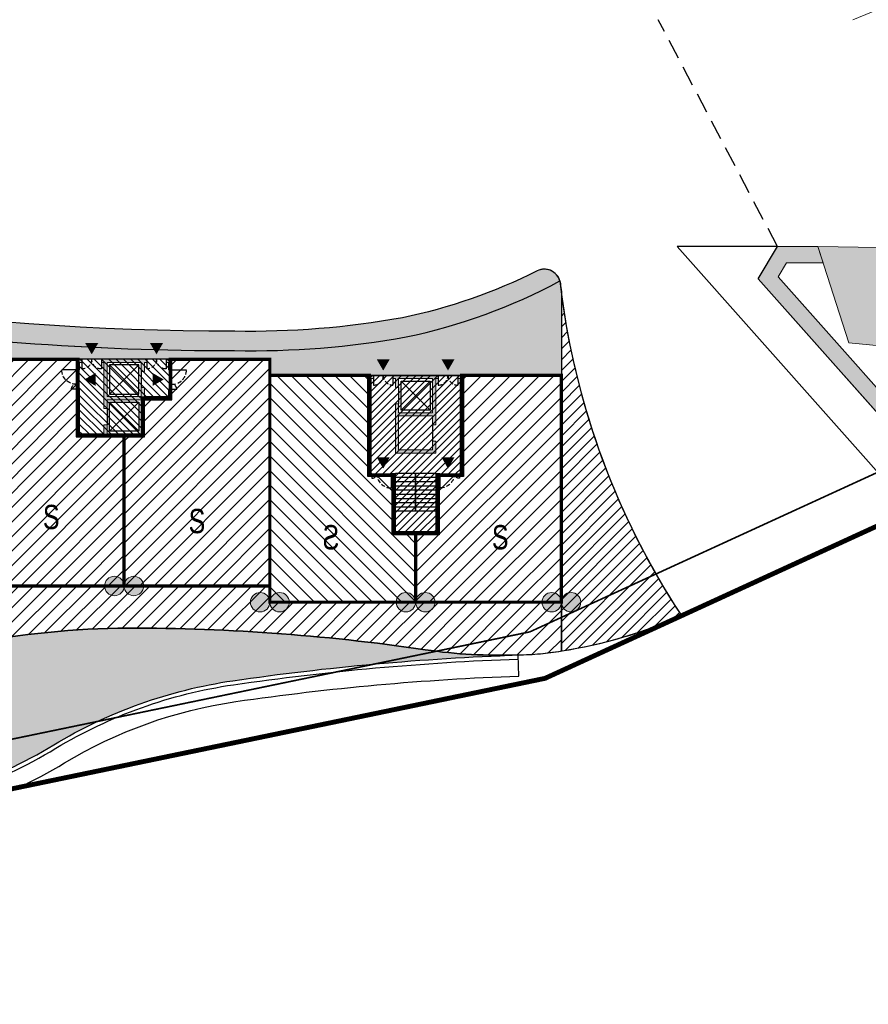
# Model space of a CAD drawing. Header units: millimetres. Extents: x -1402 to -179, y -280 to 6164.
# Tile 41 of 212: x -463 to -410, y 638 to 698. Entities that reach past the tile are written whole.
import ezdxf
from ezdxf.xclip import XClip

# ---------------------------------------------------------------- set-up
doc = ezdxf.new("R2010")
doc.units = ezdxf.units.MM
doc.header["$XCLIPFRAME"] = 0
for name, pattern in [('AJN-Limite', [1.25, 0.5, -0.25, 0, -0.25, 0, -0.25]), ('AJN-Projection', [0.375, 0.25, -0.125]), ('DASH', [0.35, 0.25, -0.1])]:
    doc.linetypes.add(name, pattern=pattern)
doc.layers.get('0').update_dxf_attribs({"linetype": 'CONTINUOUS'})
for name, color, linetype, lineweight in [('AJN-2-POT 120', 2, 'CONTINUOUS', 20), ('AJN-2-SBT-C', 2, 'CONTINUOUS', 20), ('AJN-4-PRT-C', 41, 'CONTINUOUS', 30), ('AJN-5-ASC-C', 230, 'CONTINUOUS', 30), ('AJN-7-500-A', 10, 'CONTINUOUS', 18), ('AJN-8-252-H', 252, 'CONTINUOUS', 20), ('GEO-1-LIM-V', 10, 'AJN-Limite', 25)]:
    doc.layers.add(name, color=color, linetype=linetype, lineweight=lineweight)
for name, color, linetype, true_color in [('AJN-2-SBT-H', 7, 'CONTINUOUS', 0x6e6e6e), ('AJN-8-254-H-CLAIR', 7, 'CONTINUOUS', 0xededed), ('AJN-9-SRF-MARINHORIZON-CIRUCLATION 100 %', 7, 'CONTINUOUS', 0xd100d1), ('AJN-9-SRF-MARINHORIZON-HOUSING SIMPLEX', 7, 'CONTINUOUS', 0x71c6c3), ('AJN-9-SRF-MARINHORIZON-NOT ACCESSIBLE', 7, 'CONTINUOUS', 0xcd6928), ('AJN-9-SRF-MARINHORIZON-OVERHANGING CORRIDOR 50 %', 7, 'CONTINUOUS', 0xddb3d4), ('AJN-9-SRF-MARINHORIZON-TERRACE 50%', 7, 'CONTINUOUS', 0xf8d731), ('AJN-9-SRF-MARINHORIZON-TERRACE NORTH 0%', 7, 'CONTINUOUS', 0x642165)]:
    doc.layers.add(name, color=color, linetype=linetype, true_color=true_color)
for name, color, linetype in [('AJN-2-SBT-P', 251, 'AJN-Projection'), ('AJN-2-SBT-V', 51, 'CONTINUOUS'), ('AJN-4-PRT-P', 42, 'AJN-Projection'), ('AJN-8-251-H', 251, 'CONTINUOUS')]:
    doc.layers.add(name, color=color, linetype=linetype)
doc.layers.add('AJN-6-Etang', color=7, linetype='CONTINUOUS', lineweight=15, true_color=0x46a499)
doc.styles.get("Standard").update_dxf_attribs({"font": 'rs.shx', "bigfont": 'hztxt.shx'})

# ---------------------------------------------------------------- blocks, each defined once
blk = doc.blocks.new('1.20diam')
at = {"layer": 'AJN-2-SBT-H'}
h = blk.add_hatch(color=256, dxfattribs=at)
h.dxf.hatch_style = 1
edge = h.paths.add_edge_path()
edge.add_arc((0, 0), 0.6, 0, 360)
at = {"layer": 'AJN-2-POT 120', "linetype": 'Continuous'}
blk.add_circle((0, 0), 0.6, dxfattribs=at)
blk = doc.blocks.new('POT 2X1.2')
at = {"layer": 'AJN-2-POT 120', "linetype": 'Continuous', "rotation": 321.8181818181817}
for p in [(-0.6000000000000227, 0), (0.5999999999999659, 0)]:
    blk.add_blockref('1.20diam', p, dxfattribs=at)
blk = doc.blocks.new('A$C7CC6224B')
at = {"layer": 'AJN-4-PRT-C', "linetype": 'Continuous'}
for p, q in [((-0.5999999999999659, 0), (-0.5999999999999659, -0.6000000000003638)), ((0.5999999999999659, 0), (0.5999999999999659, -0.6000000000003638))]:
    blk.add_line(p, q, dxfattribs=at)
at = {"layer": 'AJN-4-PRT-P'}
for centre, start, end in [((-0.5999999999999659, 0), 270, 0), ((0.5999999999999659, 0), 180, 270)]:
    blk.add_arc(centre, 0.5999999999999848, start, end, dxfattribs=at)
blk = doc.blocks.new('A$C718F6671')
at = {"layer": 'AJN-4-PRT-C', "linetype": 'Continuous'}
for p, q in [((-1.199999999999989, 0), (-1.199999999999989, -0.3000000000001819)), ((0, 0), (0, -0.900000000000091))]:
    blk.add_line(p, q, dxfattribs=at)
at = {"layer": 'AJN-4-PRT-P'}
for centre, radius, start, end in [((-1.199999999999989, 0), 0.3, 270, 0), ((0, 0), 0.8999999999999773, 180, 270)]:
    blk.add_arc(centre, radius, start, end, dxfattribs=at)
blk = doc.blocks.new('A$C57D22E36')
at = {"layer": 'AJN-2-SBT-H'}
h = blk.add_hatch(color=256, dxfattribs=at)
h.dxf.hatch_style = 1
h.paths.add_polyline_path([(-1.399999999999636, -4.547473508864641e-13), (-1.399999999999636, -0.1999999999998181), (-1.25, -0.1999999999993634), (-1.25, -0.75), (-1.050000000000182, -0.75), (-1.050000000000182, -0.1999999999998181), (1.050000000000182, -0.2000000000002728), (1.050000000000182, -2.299999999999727), (-1.050000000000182, -2.299999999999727), (-1.050000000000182, -1.75), (-1.25, -1.75), (-1.25, -2.299999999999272), (-2.75, -2.299999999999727), (-2.75, -1.849999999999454), (-2.949999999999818, -1.849999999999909), (-2.949999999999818, -2.499999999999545), (-1.25, -2.499999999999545), (-1.25, -4.799999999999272), (2.949999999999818, -4.799999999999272), (2.949999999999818, -1.849999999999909), (2.75, -1.849999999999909), (2.75, -4.599999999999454), (1.25, -4.599999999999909), (1.25, -4.049999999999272), (1.050000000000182, -4.049999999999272), (1.050000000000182, -4.599999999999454), (-1.050000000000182, -4.599999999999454), (-1.050000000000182, -2.499999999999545), (1.050000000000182, -2.499999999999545), (1.050000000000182, -3.049999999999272), (1.25, -3.049999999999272), (1.25, -0.1999999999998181), (1.399999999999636, -0.1999999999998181), (1.399999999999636, 0)])
h.paths.add_polyline_path([(-2.75, -0.1999999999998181), (-2.600000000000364, -0.1999999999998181), (-2.600000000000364, 0), (-2.949999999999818, 0), (-2.949999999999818, -0.650000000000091), (-2.75, -0.650000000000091)], flags=17)
h.paths.add_polyline_path([(2.75, -0.1999999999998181), (2.75, -0.650000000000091), (2.949999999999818, -0.650000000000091), (2.949999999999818, 4.547473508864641e-13), (2.600000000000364, 0), (2.600000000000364, -0.1999999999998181)])
at = {"layer": 'AJN-9-SRF-MARINHORIZON-CIRUCLATION 100 %'}
h = blk.add_hatch(dxfattribs=at)
h.set_pattern_fill('ANSI31', color=256, scale=0.1)
h.set_pattern_definition([(45, (489.0038872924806, -3184.609520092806), (-0.2245064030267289, 0.2245064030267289), [])])
h.paths.add_polyline_path([(-1.25, -2.499999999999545), (-1.25, -4.799999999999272), (2.949999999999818, -4.799999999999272), (2.949999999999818, 4.547473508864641e-13), (-2.949999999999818, -2.220446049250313e-16), (-2.949999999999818, -2.499999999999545)])
at = {"layer": 'AJN-2-SBT-C', "flags": 128}
for points in [[(-2.75, -2.299999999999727), (-1.25, -2.299999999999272), (-1.25, -1.75), (-1.050000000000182, -1.75), (-1.050000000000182, -2.299999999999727), (1.050000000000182, -2.299999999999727), (1.050000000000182, -0.2000000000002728), (-1.050000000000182, -0.1999999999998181), (-1.050000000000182, -0.75), (-1.25, -0.75), (-1.25, -0.1999999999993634), (-1.399999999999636, -0.1999999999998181), (-1.399999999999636, -4.547473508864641e-13), (1.399999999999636, 0), (1.399999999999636, -0.1999999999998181), (1.25, -0.1999999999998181), (1.25, -3.049999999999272), (1.050000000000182, -3.049999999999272), (1.050000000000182, -2.499999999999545), (-1.050000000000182, -2.499999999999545), (-1.050000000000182, -4.599999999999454), (1.050000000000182, -4.599999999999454), (1.050000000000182, -4.049999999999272), (1.25, -4.049999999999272), (1.25, -4.599999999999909), (2.75, -4.599999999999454), (2.75, -1.849999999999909), (2.949999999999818, -1.849999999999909), (2.949999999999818, -4.799999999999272), (-1.25, -4.799999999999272), (-1.25, -2.499999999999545), (-2.949999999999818, -2.499999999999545), (-2.949999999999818, -1.849999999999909), (-2.75, -1.849999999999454)], [(-2.75, -0.650000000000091), (-2.75, -0.1999999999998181), (-2.600000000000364, -0.1999999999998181), (-2.600000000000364, 0), (-2.949999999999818, 0), (-2.949999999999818, -0.650000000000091)], [(2.75, -0.1999999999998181), (2.600000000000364, -0.1999999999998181), (2.600000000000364, 0), (2.949999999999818, 4.547473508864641e-13), (2.949999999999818, -0.650000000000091), (2.75, -0.650000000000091)]]:
    blk.add_lwpolyline(points, close=True, dxfattribs=at)
at = {"layer": 'AJN-2-SBT-V'}
for p, q in [((-1.050000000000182, -0.75), (-1.050000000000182, -1.75)), ((1.050000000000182, -3.049999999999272), (1.050000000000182, -4.049999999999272))]:
    blk.add_line(p, q, dxfattribs=at)
at = {"layer": 'AJN-5-ASC-C'}
for p, q in [((-0.9000000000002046, -0.3499999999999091), (0.9000000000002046, -2.149999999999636)), ((-0.9000000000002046, -2.149999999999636), (0.9000000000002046, -0.3499999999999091)), ((-0.9000000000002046, -4.449999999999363), (0.9000000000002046, -2.649999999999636)), ((-0.9000000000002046, -2.649999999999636), (0.9000000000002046, -4.449999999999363))]:
    blk.add_line(p, q, dxfattribs=at)
for points in [[(-0.9000000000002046, -0.3499999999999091), (0.9000000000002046, -0.3499999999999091), (0.9000000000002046, -2.149999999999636), (-0.9000000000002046, -2.149999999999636)], [(-0.9000000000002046, -4.449999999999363), (0.9000000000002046, -4.449999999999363), (0.9000000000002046, -2.649999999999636), (-0.9000000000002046, -2.649999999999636)]]:
    blk.add_lwpolyline(points, close=True, dxfattribs=at)
at = {"layer": 'AJN-7-500-A', "flags": 128}
for points in [[(-2, 0.3000000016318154, 0, 0.8, 0), (-2, 0.9928203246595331, 0, 0, 0)], [(1.999999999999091, 0.3000000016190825, 0, 0.8, 0), (1.999999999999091, 0.9928203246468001, 0, 0, 0)], [(-2.450000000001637, -1.249999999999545, 0, 0.8, 0), (-1.757179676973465, -1.249999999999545, 0, 0, 0)], [(2.450000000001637, -1.25, 0, 0.8, 0), (1.757179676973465, -1.25, 0, 0, 0)]]:
    blk.add_lwpolyline(points, format="xyseb", dxfattribs=at)
at = {"layer": 'AJN-9-SRF-MARINHORIZON-CIRUCLATION 100 %', "flags": 128}
blk.add_lwpolyline([(-2.949999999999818, 0), (2.949999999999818, 4.547473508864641e-13), (2.949999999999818, -4.799999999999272), (-1.25, -4.799999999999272), (-1.25, -2.499999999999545), (-2.949999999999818, -2.499999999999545)], close=True, dxfattribs=at)
for p in [(-2, -4.547473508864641e-13), (2, -4.547473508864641e-13)]:
    blk.add_blockref('A$C7CC6224B', p)
at = {"xscale": -1, "rotation": 270}
blk.add_blockref('A$C718F6671', (-2.949999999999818, -0.650000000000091), dxfattribs=at)
at = {"rotation": 90}
blk.add_blockref('A$C718F6671', (2.949999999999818, -0.650000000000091), dxfattribs=at)
blk = doc.blocks.new('A$C46E24FA1')
at = {"layer": 'AJN-2-SBT-V', "linetype": 'Continuous'}
for p, q in [((-2.273736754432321e-13, 2.340000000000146), (1.249999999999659, 2.340000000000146)), ((0, 0), (0, 2.3400000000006)), ((-3.410605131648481e-13, 2.079999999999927), (1.249999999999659, 2.079999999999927)), ((1.250000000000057, 2.3400000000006), (1.250000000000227, 0)), ((-2.273736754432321e-13, 1.819999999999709), (1.249999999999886, 1.820000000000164)), ((-1.13686837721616e-13, 1.559999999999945), (1.249999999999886, 1.559999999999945)), ((0, 1.299999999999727), (1.25, 1.300000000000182)), ((0, 1.039999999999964), (1.250000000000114, 1.039999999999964)), ((0, 0.7799999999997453), (1.249999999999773, 0.7800000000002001)), ((0, 0.5199999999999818), (1.25, 0.5199999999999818)), ((-1.13686837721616e-13, 0.2600000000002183), (1.25, 0.2600000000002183)), ((0, 0), (1.250000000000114, 0))]:
    blk.add_line(p, q, dxfattribs=at)
blk = doc.blocks.new('A$C7DE013D7')
at = {"layer": 'AJN-2-SBT-H'}
h = blk.add_hatch(color=256, dxfattribs=at)
h.dxf.hatch_style = 1
h.paths.add_polyline_path([(-2.749999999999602, 9.639999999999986), (-2.749999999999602, 3.790000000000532), (-2.699999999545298, 3.790000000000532), (-2.699999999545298, 3.590000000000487), (-2.94999999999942, 3.590000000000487), (-2.94999999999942, 9.839999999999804), (-2.599999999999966, 9.839999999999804), (-2.599999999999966, 9.639999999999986)])
h = blk.add_hatch(color=256, dxfattribs=at)
h.dxf.hatch_style = 1
h.paths.add_polyline_path([(-1.049999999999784, 9.089999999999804), (-1.249999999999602, 9.089999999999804), (-1.249999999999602, 9.640000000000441), (-1.399999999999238, 9.639999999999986), (-1.399999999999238, 9.83999999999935), (1.400000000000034, 9.840000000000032), (1.400000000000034, 9.640000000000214), (1.250000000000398, 9.640000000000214), (1.250000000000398, 6.790000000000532), (1.05000000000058, 6.790000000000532), (1.05000000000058, 7.340000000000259), (-1.049999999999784, 7.340000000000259), (-1.049999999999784, 5.24000000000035), (1.05000000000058, 5.24000000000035), (1.05000000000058, 5.790000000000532), (1.250000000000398, 5.790000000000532), (1.250000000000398, 5.040000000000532), (-1.249999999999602, 5.040000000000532), (-1.249999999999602, 8.089999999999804), (-1.049999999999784, 8.089999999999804), (-1.049999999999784, 7.540000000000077), (1.05000000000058, 7.540000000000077), (1.05000000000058, 9.639999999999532), (-1.049999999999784, 9.639999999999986)])
h = blk.add_hatch(color=256, dxfattribs=at)
h.dxf.hatch_style = 1
h.paths.add_polyline_path([(2.600000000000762, 9.639999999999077), (2.600000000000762, 9.839999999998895), (2.950000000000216, 9.83999999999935), (2.950000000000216, 3.58999999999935), (2.699999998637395, 3.58999999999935), (2.699999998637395, 3.789999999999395), (2.750000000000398, 3.789999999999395), (2.750000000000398, 9.639999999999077)])
h = blk.add_hatch(color=256, dxfattribs=at)
h.dxf.hatch_style = 1
h.paths.add_polyline_path([(-1.499999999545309, 3.789999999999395), (-1.249999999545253, 3.789999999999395), (-1.249999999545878, 0.1999999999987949), (1.249999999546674, 0.1999999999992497), (1.249999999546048, 3.789999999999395), (1.499999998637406, 3.789999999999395), (1.499999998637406, 3.58999999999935), (1.449999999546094, 3.58999999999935), (1.449999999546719, -7.958078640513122e-13), (-1.449999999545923, -1.364242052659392e-12), (-1.449999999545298, 3.58999999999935), (-1.499999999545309, 3.58999999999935)])
at = {"layer": 'AJN-9-SRF-MARINHORIZON-CIRUCLATION 100 %'}
h = blk.add_hatch(dxfattribs=at)
h.set_pattern_fill('ANSI31', color=256, scale=0.1)
h.set_pattern_definition([(45, (1327.084882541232, -4491.975290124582), (-0.2245064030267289, 0.2245064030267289), [])])
h.paths.add_polyline_path([(1.450000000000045, 3.590000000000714), (2.950000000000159, 3.590000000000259), (2.950000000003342, 9.840000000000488), (-2.94999999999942, 9.839999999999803), (-2.94999999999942, 3.590000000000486), (-1.45000000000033, 3.590000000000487), (-1.450000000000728, 0), (1.450000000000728, 0)])
at = {"layer": 'AJN-2-SBT-C', "flags": 128}
for points in [[(-2.749999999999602, 9.639999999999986), (-2.749999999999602, 3.790000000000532), (-2.699999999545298, 3.790000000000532), (-2.699999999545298, 3.590000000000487), (-2.94999999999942, 3.590000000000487), (-2.94999999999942, 9.839999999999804), (-2.599999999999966, 9.839999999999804), (-2.599999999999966, 9.639999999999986)], [(-1.049999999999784, 9.089999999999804), (-1.249999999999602, 9.089999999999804), (-1.249999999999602, 9.640000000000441), (-1.399999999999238, 9.639999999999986), (-1.399999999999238, 9.83999999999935), (1.400000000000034, 9.840000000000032), (1.400000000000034, 9.640000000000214), (1.250000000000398, 9.640000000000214), (1.250000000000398, 6.790000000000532), (1.05000000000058, 6.790000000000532), (1.05000000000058, 7.340000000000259), (-1.049999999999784, 7.340000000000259), (-1.049999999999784, 5.24000000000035), (1.05000000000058, 5.24000000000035), (1.05000000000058, 5.790000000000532), (1.250000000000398, 5.790000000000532), (1.250000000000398, 5.040000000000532), (-1.249999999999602, 5.040000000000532), (-1.249999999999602, 8.089999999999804), (-1.049999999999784, 8.089999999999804), (-1.049999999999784, 7.540000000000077), (1.05000000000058, 7.540000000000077), (1.05000000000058, 9.639999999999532), (-1.049999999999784, 9.639999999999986)], [(2.600000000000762, 9.639999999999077), (2.600000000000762, 9.839999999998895), (2.950000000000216, 9.83999999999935), (2.950000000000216, 3.58999999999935), (2.699999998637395, 3.58999999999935), (2.699999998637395, 3.789999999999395), (2.750000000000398, 3.789999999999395), (2.750000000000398, 9.639999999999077)], [(-1.499999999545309, 3.789999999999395), (-1.249999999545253, 3.789999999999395), (-1.249999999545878, 0.1999999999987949), (1.249999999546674, 0.1999999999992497), (1.249999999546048, 3.789999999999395), (1.499999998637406, 3.789999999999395), (1.499999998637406, 3.58999999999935), (1.449999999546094, 3.58999999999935), (1.449999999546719, -7.958078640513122e-13), (-1.449999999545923, -1.364242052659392e-12), (-1.449999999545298, 3.58999999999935), (-1.499999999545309, 3.58999999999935)]]:
    blk.add_lwpolyline(points, close=True, dxfattribs=at)
at = {"layer": 'AJN-2-SBT-V'}
for p, q in [((-1.049999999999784, 9.089999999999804), (-1.049999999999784, 8.089999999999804)), ((1.05000000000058, 6.790000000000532), (1.05000000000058, 5.790000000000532))]:
    blk.add_line(p, q, dxfattribs=at)
at = {"layer": 'AJN-5-ASC-C'}
for p, q in [((-0.8999999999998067, 9.489999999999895), (0.9000000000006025, 7.690000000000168)), ((-0.8999999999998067, 7.690000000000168), (0.9000000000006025, 9.489999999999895))]:
    blk.add_line(p, q, dxfattribs=at)
blk.add_lwpolyline([(-0.8999999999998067, 9.489999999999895), (0.9000000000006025, 9.489999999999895), (0.9000000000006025, 7.690000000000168), (-0.8999999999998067, 7.690000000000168)], close=True, dxfattribs=at)
at = {"layer": 'AJN-7-500-A', "flags": 128}
for points in [[(-1.999999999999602, 10.14000000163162, 0, 0.8, 0), (-1.999999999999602, 10.83282032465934, 0, 0, 0)], [(1.999999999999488, 10.14000000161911, 0, 0.8, 0), (1.999999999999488, 10.83282032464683, 0, 0, 0)], [(-2.000000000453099, 4.090000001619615, 0, 0.8, 0), (-2.000000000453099, 4.782820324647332, 0, 0, 0)], [(1.999999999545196, 4.090000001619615, 0, 0.8, 0), (1.999999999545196, 4.782820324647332, 0, 0, 0)]]:
    blk.add_lwpolyline(points, format="xyseb", dxfattribs=at)
at = {"layer": 'AJN-9-SRF-MARINHORIZON-CIRUCLATION 100 %'}
blk.add_lwpolyline([(-2.94999999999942, 9.839999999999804), (2.950000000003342, 9.840000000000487), (2.950000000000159, 3.590000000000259), (1.450000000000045, 3.590000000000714), (1.450000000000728, 0), (-1.450000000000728, 0), (-1.45000000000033, 3.590000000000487), (-2.94999999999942, 3.590000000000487)], close=True, dxfattribs=at)
for name, p in [('A$C7CC6224B', (-1.999999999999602, 9.83999999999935)), ('A$C7CC6224B', (2.000000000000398, 9.839999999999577)), ('A$C718F6671', (-1.499999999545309, 3.789999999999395))]:
    blk.add_blockref(name, p)
at = {"linetype": 'Continuous', "rotation": 180}
for p in [(-4.539515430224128e-10, 3.790000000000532), (1.249999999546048, 3.790000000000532)]:
    blk.add_blockref('A$C46E24FA1', p, dxfattribs=at)
at = {"xscale": -1}
blk.add_blockref('A$C718F6671', (1.499999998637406, 3.789999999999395), dxfattribs=at)
blk = doc.blocks.new('A$C3D3B4DA2')
at = {"layer": 'AJN-9-SRF-MARINHORIZON-HOUSING SIMPLEX'}
h = blk.add_hatch(dxfattribs=at)
h.set_pattern_fill('ANSI31', color=256, scale=0.2)
h.set_pattern_definition([(45, (4492.227697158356, -2840.453928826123), (-0.4490128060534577, 0.4490128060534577), [])])
h.paths.add_polyline_path([(0, 13.99999999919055), (-6.150000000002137, 13.999999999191), (-6.150000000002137, 7.849999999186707), (-7.650000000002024, 7.849999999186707), (-7.650000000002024, 4.259999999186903), (-9.000000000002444, 4.259999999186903), (-9.00000000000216, 0), (0, 0)])
at = {"layer": 'AJN-2-SBT-C', "const_width": 0.2, "flags": 128}
blk.add_lwpolyline([(0, 0), (-9.00000000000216, 0), (-9.000000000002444, 4.259999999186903), (-7.650000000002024, 4.259999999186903), (-7.650000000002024, 7.849999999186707), (-6.150000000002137, 7.849999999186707), (-6.150000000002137, 13.999999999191), (0, 13.99999999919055)], close=True, dxfattribs=at)
at = {"layer": 'AJN-7-500-A', "insert": (-3.774999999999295, 4), "char_height": 1.5, "attachment_point": 5, "rotation": 359.9999999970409}
blk.add_mtext_dynamic_manual_height_columns('{\\fSwis721 LtCn BT|b0|i0|c0|p34;S}', width=58.7580560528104, gutter_width=35.69431197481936, heights=[0], dxfattribs=at)
blk = doc.blocks.new('A$C25A46890')
at = {"layer": 'AJN-9-SRF-MARINHORIZON-HOUSING SIMPLEX'}
h = blk.add_hatch(dxfattribs=at)
h.set_pattern_fill('ANSI31', color=256, scale=0.2)
h.set_pattern_definition([(45, (4474.227697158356, -2840.453928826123), (-0.4490128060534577, 0.4490128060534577), [])])
h.paths.add_polyline_path([(0, 14), (-6.149999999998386, 14), (-6.149999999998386, 11.60000000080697), (-7.850000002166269, 11.60000000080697), (-7.850000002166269, 9.299999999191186), (-9, 9.299999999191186), (-9, 0), (0, 0)])
at = {"layer": 'AJN-2-SBT-C', "const_width": 0.2, "flags": 128}
blk.add_lwpolyline([(-9, 9.299999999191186), (-9, 0), (0, 0), (0, 14), (-6.149999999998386, 14), (-6.149999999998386, 11.60000000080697), (-7.850000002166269, 11.60000000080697), (-7.850000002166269, 9.299999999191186)], close=True, dxfattribs=at)
at = {"layer": 'AJN-7-500-A', "insert": (-4.500000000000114, 3.999999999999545), "char_height": 1.5, "attachment_point": 5, "rotation": 359.9999999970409}
blk.add_mtext_dynamic_manual_height_columns('{\\fSwis721 LtCn BT|b0|i0|c0|p34;S}', width=58.7580560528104, gutter_width=35.69431197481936, heights=[0], dxfattribs=at)
blk = doc.blocks.new('A$C09BD1FFD')
at = {"layer": 'AJN-9-SRF-MARINHORIZON-HOUSING SIMPLEX'}
h = blk.add_hatch(dxfattribs=at)
h.set_pattern_fill('ANSI31', color=256, scale=0.2)
h.set_pattern_definition([(45, (492.2276971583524, -2840.453928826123), (-0.4490128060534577, 0.4490128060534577), [])])
h.paths.add_polyline_path([(6.149999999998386, 9.299999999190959), (6.149999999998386, 14), (4.440892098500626e-16, 14), (0, 0), (9, 0), (9, 9.299999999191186)])
at = {"layer": 'AJN-2-SBT-C', "const_width": 0.2, "flags": 128}
blk.add_lwpolyline([(9, 9.299999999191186), (9, 0), (0, 0), (0, 14), (6.149999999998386, 14), (6.149999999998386, 9.299999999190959)], close=True, dxfattribs=at)
at = {"layer": 'AJN-7-500-A', "insert": (4.499999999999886, 4.249999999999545), "char_height": 1.5, "attachment_point": 5, "rotation": 359.9999999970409}
blk.add_mtext_dynamic_manual_height_columns('{\\fSwis721 LtCn BT|b0|i0|c0|p34;S}', width=58.7580560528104, gutter_width=35.69431197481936, heights=[0], dxfattribs=at)
blk = doc.blocks.new('VILLAGE 0.00')
at = {"layer": 'AJN-2-SBT-H'}
h = blk.add_hatch(color=256, dxfattribs=at)
h.dxf.hatch_style = 1
h.paths.add_polyline_path([(-397.7588334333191, 62.15123319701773), (-397.7108911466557, 60.01069225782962), (-399.986436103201, 59.95972624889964), (-408.744097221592, 64.32486712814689), (-405.4977329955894, 70.8379576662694), (-415.8441633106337, 82.47479446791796), (-415.3184597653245, 83.35392882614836), (-413.0664194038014, 83.35392882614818), (-413.3861022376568, 84.3539288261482), (-415.8856328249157, 84.3539288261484), (-417.0788606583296, 82.35849319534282), (-406.6943727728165, 70.67885228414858), (-410.0851773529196, 63.87597506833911), (-402.1317176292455, 59.91167778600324), (-404.4581881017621, 59.85957118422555), (-404.2846753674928, 52.11252495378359), (-396.5376291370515, 52.28603768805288), (-396.6976898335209, 59.43247348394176), (-394.6463410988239, 57.10229744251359), (-391.3045515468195, 51.16363212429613), (-387.2793241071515, 53.10133837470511), (-387.8492310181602, 53.9368269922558), (-390.8930830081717, 52.47154556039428), (-393.826353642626, 57.68423544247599)])
h.paths.add_polyline_path([(-397.6884994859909, 59.01094298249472), (-397.5597700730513, 53.26339530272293), (-403.3073177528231, 53.13466588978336), (-403.4360471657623, 58.88221356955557)], flags=16)
h = blk.add_hatch(color=256, dxfattribs=at)
h.dxf.hatch_style = 1
h.paths.add_polyline_path([(-379.7209550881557, 81.01943688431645), (-379.7209550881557, 83.21943688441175), (-376.1209550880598, 83.21943688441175), (-376.1209550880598, 81.01709616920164), (-373.469649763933, 81.01709616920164), (-373.315738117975, 83.64022620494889), (-384.2541959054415, 83.83505363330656), (-384.2541959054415, 78.67395801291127), (-396.1409618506, 78.67395801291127), (-399.8509619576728, 84.11285127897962), (-409.651538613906, 84.28741164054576), (-413.3861022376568, 84.3539288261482), (-411.4856496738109, 78.40912240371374), (-404.0428739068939, 77.67685198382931), (-387.2793241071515, 53.10133837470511), (-386.3954498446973, 53.58016433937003), (-402.7452980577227, 77.54918773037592), (-376.9209550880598, 75.00841489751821), (-376.9209550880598, 58.15827976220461), (-374.7489799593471, 59.21335649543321), (-373.7141704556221, 76.84970801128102), (-379.7209550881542, 76.84970801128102)])
at = {"layer": 'AJN-2-SBT-C', "linetype": 'Continuous'}
for points in [[(-408.3503538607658, 108.5554828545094), (-404.2276971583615, 108.5554828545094), (-404.2276971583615, 105.3539288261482), (-406.2779496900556, 100.4041813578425), (-411.2276971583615, 98.35392882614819)], [(-409.651538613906, 84.28741164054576), (-413.3861022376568, 84.3539288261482), (-411.4856496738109, 78.40912240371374)], [(-404.0428739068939, 77.67685198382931), (-411.4856496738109, 78.40912240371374)]]:
    blk.add_lwpolyline(points, dxfattribs=at)
at = {"layer": 'AJN-2-SBT-C', "flags": 128}
blk.add_lwpolyline([(-413.0664194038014, 83.35392882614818), (-415.3184597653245, 83.35392882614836), (-415.8441633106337, 82.47479446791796), (-405.4977329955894, 70.8379576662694), (-408.744097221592, 64.32486712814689), (-399.986436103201, 59.95972624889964), (-397.7108911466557, 60.01069225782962), (-397.7588334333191, 62.15123319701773), (-393.826353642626, 57.68423544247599), (-390.8930830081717, 52.47154556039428), (-387.8492310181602, 53.9368269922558), (-387.2793241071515, 53.10133837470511), (-391.3045515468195, 51.16363212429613), (-394.6463410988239, 57.10229744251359), (-396.6976898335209, 59.43247348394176), (-396.5376291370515, 52.28603768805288), (-404.2846753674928, 52.11252495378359), (-404.4581881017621, 59.85957118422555), (-402.1317176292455, 59.91167778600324), (-410.0851773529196, 63.87597506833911), (-406.6943727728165, 70.67885228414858), (-417.0788606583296, 82.35849319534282), (-415.8856328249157, 84.3539288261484), (-413.3861022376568, 84.3539288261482)], close=True, dxfattribs=at)
at = {"layer": 'AJN-2-SBT-P', "ltscale": 5}
blk.add_lwpolyline([(-415.8856328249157, 84.3539288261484), (-423.2478988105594, 98.35392882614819)], dxfattribs=at)
at = {"layer": 'AJN-8-252-H', "linetype": 'Continuous', "flags": 128}
blk.add_lwpolyline([(-407.6394500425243, 68.11026601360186), (-422.0818563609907, 84.35392882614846), (-413.3861022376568, 84.3539288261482)], dxfattribs=at)
at = {"layer": 'AJN-8-254-H-CLAIR', "color": 6, "flags": 128}
blk.add_lwpolyline([(-422.0818563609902, 84.35392882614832), (-407.6394500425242, 68.11026601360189), (-406.4795833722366, 70.43727435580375), (-417.0788606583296, 82.35849319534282), (-415.8856328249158, 84.35392882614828)], close=True, dxfattribs=at)

msp = doc.modelspace()

# ---------------------------------------------------------------- hatches: boundary and pattern name
at = {"layer": 'AJN-6-Etang', "transparency": 33554687}
h = msp.add_hatch(color=256, dxfattribs=at)
h.dxf.hatch_style = 1
h.set_gradient(color1=(98, 211, 234), color2=(237, 250, 252), rotation=220, centered=1, tint=0.800000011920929, name='INVCURVED')
h.paths.add_polyline_path([(-466.4185487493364, 650.8280127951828, 0.05049637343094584), (-460.5714242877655, 653.5888969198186, -0.0995546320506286), (-449.515300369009, 657.5446342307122, -0.02755061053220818), (-431.9009758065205, 659.1351491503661, -0.04486975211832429), (-437.633433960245, 659.4583469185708, 0.03783789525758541), (-456.6179496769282, 660.7963123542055, 0.04177237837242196), (-466.442294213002, 659.7315530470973, 0.03320750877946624), (-480.4517279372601, 655.253191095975, -0.05108171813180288), (-488.1452981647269, 653.0931112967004, -0.1558683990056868), (-494.9759444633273, 654.0390261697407, -0.1277813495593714), (-503.1848056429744, 660.9678542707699, -0.05730836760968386), (-503.8910765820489, 653.6850374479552, 0.1191296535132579), (-489.464271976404, 648.0391992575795, 0.04944733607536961), (-481.5473641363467, 647.7456173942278, 0.06973473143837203)])
at = {"layer": 'AJN-9-SRF-MARINHORIZON-NOT ACCESSIBLE'}
h = msp.add_hatch(dxfattribs=at)
h.set_pattern_fill('ANSI31', color=256, scale=0.15)
h.set_pattern_definition([(45, (0, 0), (-0.3367596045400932, 0.3367596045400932), [])])
edge = h.paths.add_edge_path()
edge.add_line((-429.2276971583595, 681.5841490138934), (-429.2276971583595, 659.3833449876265))
edge.add_arc((-433.7896232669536, 688.6822049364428), 29.65188635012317, 278.8500736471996, 293.8586625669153)
edge.add_arc((-382.2969551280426, 687.6162145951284), 47.31680845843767, 187.3241403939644, 213.4072995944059, ccw=False)
edge = h.paths.add_edge_path()
edge.add_arc((-540.9920441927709, 737.9984083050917), 65.60317025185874, 302.41737415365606, 307.31052635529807, ccw=False)
edge.add_arc((-505.2872301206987, 681.774316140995), 1.00000000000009, 122.4173741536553, 187.1562010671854)
edge.add_arc((-341.7885955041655, 702.3020304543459), 165.7822520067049, 187.1562010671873, 191.2059518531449)
edge.add_arc((-555.2934248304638, 658.6044753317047), 52.16218700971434, 2.5968621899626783, 12.713956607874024, ccw=False)
edge.add_arc((-485.7456949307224, 673.301571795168), 21.3598494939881, 215.2696550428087, 223.5462948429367)
edge.add_line((-501.227697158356, 658.5859074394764), (-501.227697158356, 685.8201307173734))
at = {"layer": 'AJN-9-SRF-MARINHORIZON-OVERHANGING CORRIDOR 50 %'}
h = msp.add_hatch(color=256, dxfattribs=at)
h.dxf.hatch_style = 1
edge = h.paths.add_edge_path()
edge.add_arc((-430.2804333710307, 681.9505464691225), 1.000000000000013, 15.93421929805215, 116.6679946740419)
edge.add_arc((-445.943571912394, 713.1366171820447), 33.8984944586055, 281.7423519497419, 296.66799467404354, ccw=False)
edge.add_arc((-448.4001748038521, 732.0079346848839), 52.89430908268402, 268.9190842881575, 280.18739448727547, ccw=False)
edge.add_arc((-449.6401777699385, 849.4704413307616), 170.3475753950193, 252.9678693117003, 270.0814572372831, ccw=False)
edge.add_arc((-499.8292433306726, 685.6380596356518), 1.00000000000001, 72.96786931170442, 128.1724645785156)
edge.add_arc((-540.9920441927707, 737.9984083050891), 65.60317025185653, 307.35451221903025, 308.1724645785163, ccw=False)
edge.add_arc((-449.6401777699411, 849.4704413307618), 171.5475753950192, 252.5132640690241, 270.0774072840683)
edge.add_arc((-448.4001748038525, 732.0079346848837), 54.09430908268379, 268.9320271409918, 280.2045894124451)
edge.add_arc((-445.9435719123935, 713.1366171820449), 35.09849445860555, 281.7156866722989, 298.2720703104)
at = {"layer": 'AJN-9-SRF-MARINHORIZON-TERRACE 50%', "true_color": 0xf8d731, "transparency": 33554559}
h = msp.add_hatch(dxfattribs=at)
h.set_pattern_fill('ANSI31', color=40, scale=0.2)
h.set_pattern_definition([(45, (0, 0), (-0.4490128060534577, 0.4490128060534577), [])])
h.paths.add_polyline_path([(-466.4422942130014, 659.7315530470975, -0.04177237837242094), (-456.6179496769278, 660.7963123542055, -0.03783789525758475), (-437.6334339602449, 659.4583469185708, 0.04486975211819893), (-431.9009758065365, 659.1351491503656, 0.01077716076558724), (-430.521390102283, 659.2109814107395, 0.01100505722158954), (-429.2276971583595, 659.3833449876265), (-429.2276971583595, 662.3939288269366), (-447.2276971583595, 662.3939288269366), (-447.22769715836, 663.3939288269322), (-465.2276971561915, 663.3939288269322), (-465.227697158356, 662.3939288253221), (-474.2276971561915, 662.3939288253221), (-474.2276971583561, 660.0939288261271), (-483.227697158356, 660.0939288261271), (-483.2276971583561, 662.3939288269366), (-492.2276971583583, 662.3939288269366), (-492.2276971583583, 664.6939288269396), (-501.227697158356, 664.6939288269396), (-501.227697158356, 658.5859074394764, 0.09123080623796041), (-494.975944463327, 654.0390261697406, 0.1558683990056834), (-488.1452981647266, 653.0931112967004, 0.05108171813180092), (-480.4517279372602, 655.253191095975, -0.0332075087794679)])
at = {"layer": 'AJN-9-SRF-MARINHORIZON-TERRACE NORTH 0%', "transparency": 33554559}
h = msp.add_hatch(color=256, dxfattribs=at)
h.dxf.hatch_style = 1
edge = h.paths.add_edge_path()
edge.add_arc((-448.4001748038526, 732.0079346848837), 54.09430908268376, 268.9320271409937, 280.2045894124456)
edge.add_arc((-445.9435719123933, 713.1366171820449), 35.09849445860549, 281.7156866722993, 298.2720703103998)
edge.add_arc((-430.2804333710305, 681.9505464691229), 0.9999999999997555, 6.734042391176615, 15.934219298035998, ccw=False)
edge.add_arc((-382.2969551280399, 687.6162145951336), 47.31680845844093, 186.7340423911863, 187.3241403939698)
edge.add_line((-429.2276971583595, 681.5841490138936), (-429.2276971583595, 676.3939288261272))
edge.add_line((-429.2276971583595, 676.3939288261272), (-447.22769715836, 676.3939288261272))
edge.add_line((-447.22769715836, 676.3939288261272), (-447.22769715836, 677.3939288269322))
edge.add_line((-447.22769715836, 677.3939288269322), (-465.2276971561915, 677.3939288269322))
edge.add_line((-465.2276971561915, 677.3939288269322), (-465.2276971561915, 676.3939288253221))
edge.add_line((-465.2276971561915, 676.3939288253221), (-475.4776971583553, 676.3939288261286))
edge.add_line((-475.4776971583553, 676.3939288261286), (-475.4776971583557, 674.0939288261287))
edge.add_line((-475.4776971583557, 674.0939288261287), (-483.2276971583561, 674.0939288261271))
edge.add_line((-483.2276971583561, 674.0939288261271), (-483.2276971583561, 676.3939288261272))
edge.add_line((-483.2276971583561, 676.3939288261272), (-490.9776971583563, 676.3939288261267))
edge.add_line((-490.9776971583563, 676.3939288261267), (-490.9776971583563, 678.6939288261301))
edge.add_line((-490.9776971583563, 678.6939288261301), (-501.227697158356, 678.6939288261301))
edge.add_line((-501.227697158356, 678.6939288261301), (-501.227697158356, 685.8632945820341))
edge.add_arc((-449.6401777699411, 849.4704413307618), 171.5475753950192, 252.4992405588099, 270.077407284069)

# ---------------------------------------------------------------- linework, layer by layer
at = {"layer": 'AJN-2-SBT-V', "flags": 128}
for points in [[(-429.2873322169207, 682.0678072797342, 0.520200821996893), (-430.7292532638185, 682.8441687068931, -0.06521763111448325), (-439.0448532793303, 679.9475284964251, -0.04920693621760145), (-449.3979952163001, 679.1230380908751, -0.07481121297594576), (-499.5363353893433, 686.5942002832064, 0.2456448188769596), (-500.4472739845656, 686.4242136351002, -0.02511659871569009), (-505.8233129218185, 682.618481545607, 0.2902374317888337), (-506.2794403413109, 681.6497413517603, 0.01767221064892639), (-504.4102044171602, 670.0845290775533, -0.04417284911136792), (-503.1848056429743, 660.9678542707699, 0.127781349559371), (-494.9759444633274, 654.0390261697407, 0.1558683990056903), (-488.1452981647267, 653.0931112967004, 0.05108171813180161), (-480.4517279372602, 655.2531910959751, -0.0332075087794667), (-466.4422942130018, 659.7315530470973, -0.04177237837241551), (-456.6179496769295, 660.7963123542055, -0.03783789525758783), (-437.6334339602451, 659.4583469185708, 0.04486975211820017), (-431.9009758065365, 659.1351491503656, 0.01077716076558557), (-430.5213901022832, 659.2109814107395, 0.07664147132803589), (-421.7959728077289, 661.5641903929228, -0.1169123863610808)], [(-449.5153003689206, 657.544634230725, -0.02755061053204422), (-431.9009758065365, 659.1351491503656, -0.04486975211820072), (-437.6334339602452, 659.4583469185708, 0.03783789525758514), (-456.6179496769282, 660.7963123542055, 0.04177237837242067), (-466.4422942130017, 659.7315530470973, 0.03320750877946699), (-480.4517279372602, 655.253191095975, -0.0510817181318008), (-488.1452981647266, 653.0931112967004, -0.1558683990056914), (-494.9759444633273, 654.0390261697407, -0.1277813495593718), (-503.1848056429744, 660.9678542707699, -0.05730836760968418), (-503.8910765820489, 653.6850374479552, 0.1191296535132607), (-489.4642719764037, 648.0391992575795, 0.04944733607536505), (-481.547364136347, 647.7456173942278, 0.06973473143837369), (-466.4185487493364, 650.8280127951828, 0.05049637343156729), (-460.5714242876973, 653.5888969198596, -0.09955463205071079)]]:
    msp.add_lwpolyline(points, format="xyb", close=True, dxfattribs=at)
at = {"layer": 'AJN-8-251-H', "linetype": 'Continuous'}
msp.add_line((-431.8555303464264, 657.8359437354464), (-431.9009758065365, 659.1351491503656), dxfattribs=at)
at = {"layer": 'AJN-8-251-H', "linetype": 'Continuous', "flags": 128}
for points in [[(-503.9489238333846, 653.4206372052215, 0.1183353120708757), (-489.4981375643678, 647.791503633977, 0.04944733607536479), (-481.5319368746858, 647.4960938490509, 0.0697347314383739), (-466.3351212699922, 650.5923438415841, 0.05049637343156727), (-460.4424508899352, 653.3747337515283, -0.09955463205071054), (-449.4791426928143, 657.2972628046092, -0.02755061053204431), (-431.8922362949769, 658.8853019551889)], [(-504.2129021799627, 652.3285125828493, 0.1153320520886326), (-489.6403730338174, 646.7511820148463, 0.04944733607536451), (-481.4671423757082, 646.448094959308, 0.06973473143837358), (-465.9847258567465, 649.6025342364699, 0.05049637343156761), (-459.9007626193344, 652.4752484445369, -0.09955463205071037), (-449.3272804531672, 656.2583028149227, -0.02755061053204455), (-431.8555303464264, 657.8359437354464)]]:
    msp.add_lwpolyline(points, format="xyb", dxfattribs=at)
at = {"layer": 'AJN-9-SRF-MARINHORIZON-NOT ACCESSIBLE', "flags": 128}
msp.add_lwpolyline([(-429.2276971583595, 681.5841490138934), (-429.2276971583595, 659.3833449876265, 0.06558110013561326), (-421.7959728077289, 661.5641903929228, -0.1143031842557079)], format="xyb", close=True, dxfattribs=at)
at = {"layer": 'AJN-9-SRF-MARINHORIZON-OVERHANGING CORRIDOR 50 %', "flags": 128}
msp.add_lwpolyline([(-429.3188558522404, 682.2250800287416, 0.4702113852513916), (-430.7292532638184, 682.8441687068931, -0.06521763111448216), (-439.04485327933, 679.9475284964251, -0.04920693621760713), (-449.3979952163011, 679.1230380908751, -0.07481121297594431), (-499.5363353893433, 686.5942002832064, 0.2456448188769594), (-500.4472739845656, 686.4242136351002, -0.00356900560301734), (-501.1876517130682, 685.8506731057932, 0.07678842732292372), (-449.408415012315, 677.9230224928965, 0.04922553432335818), (-438.8166336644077, 678.7693207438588, 0.07236678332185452)], format="xyb", close=True, dxfattribs=at)
at = {"layer": 'AJN-9-SRF-MARINHORIZON-TERRACE 50%', "color": 40, "true_color": 0xf8d731, "transparency": 33554559, "flags": 128}
msp.add_lwpolyline([(-466.4422942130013, 659.7315530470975, -0.04177237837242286), (-456.6179496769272, 660.7963123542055, -0.03783789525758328), (-437.633433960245, 659.4583469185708, 0.0448697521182), (-431.9009758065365, 659.1351491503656, 0.01077716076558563), (-430.5213901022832, 659.2109814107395, 0.01100505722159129), (-429.2276971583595, 659.3833449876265), (-429.2276971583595, 662.3939288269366), (-447.2276971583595, 662.3939288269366), (-447.22769715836, 663.3939288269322), (-465.2276971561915, 663.3939288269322), (-465.227697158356, 662.3939288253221), (-474.2276971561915, 662.3939288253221), (-474.2276971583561, 660.0939288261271), (-483.227697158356, 660.0939288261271), (-483.2276971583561, 662.3939288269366), (-492.2276971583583, 662.3939288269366), (-492.2276971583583, 664.6939288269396), (-501.227697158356, 664.6939288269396), (-501.227697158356, 658.5859074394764, 0.09123080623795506), (-494.9759444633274, 654.0390261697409, 0.1558683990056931), (-488.1452981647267, 653.0931112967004, 0.05108171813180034), (-480.4517279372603, 655.253191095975, -0.03320750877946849)], format="xyb", close=True, dxfattribs=at)
at = {"layer": 'AJN-9-SRF-MARINHORIZON-TERRACE NORTH 0%', "transparency": 33554559, "flags": 128}
msp.add_lwpolyline([(-449.4084150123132, 677.9230224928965, 0.04922553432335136), (-438.8166336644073, 678.7693207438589, 0.07236678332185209), (-429.3188558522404, 682.2250800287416, -0.04016492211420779), (-429.2873322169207, 682.0678072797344, 0.002574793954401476), (-429.2276971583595, 681.5841490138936), (-429.2276971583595, 676.3939288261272), (-447.22769715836, 676.3939288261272), (-447.22769715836, 677.3939288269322), (-465.2276971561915, 677.3939288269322), (-465.2276971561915, 676.3939288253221), (-475.4776971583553, 676.3939288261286), (-475.4776971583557, 674.0939288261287), (-483.2276971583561, 674.0939288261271), (-483.2276971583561, 676.3939288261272), (-490.9776971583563, 676.3939288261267), (-490.9776971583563, 678.6939288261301), (-501.227697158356, 678.6939288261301), (-501.227697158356, 685.8632945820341, 0.07684997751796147)], format="xyb", close=True, dxfattribs=at)
at = {"layer": 'GEO-1-LIM-V', "linetype": 'DASH', "ltscale": 5, "const_width": 0.1}
msp.add_lwpolyline([(-527.4439945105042, 640.620001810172), (-431.1729879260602, 660.5637025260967), (-391.6268120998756, 678.7025805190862)], dxfattribs=at)
at = {"layer": 'GEO-1-LIM-V', "linetype": 'Continuous', "ltscale": 25, "const_width": 0.3}
msp.add_lwpolyline([(-526.647689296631, 637.721268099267), (-430.2313892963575, 657.695068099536), (-388.6950892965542, 676.7467680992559)], dxfattribs=at)

# ---------------------------------------------------------------- block references
ref = msp.add_blockref('VILLAGE 0.00', (0, 600))
XClip(ref).set_block_clipping_path([(-385.6608532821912, 161.2708156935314), (-396.4487420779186, 162.0702401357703), (-399.5822066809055, 162.0737247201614), (-404.5592230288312, 161.9548026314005), (-406.3471408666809, 162.0701328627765), (-410.2354652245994, 162.2170042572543), (-414.1244942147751, 162.3639022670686), (-417.856513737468, 162.504869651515), (-419.8186386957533, 162.5789838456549), (-424.2029751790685, 162.6963480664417), (-430.7329854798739, 162.803790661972), (-432.9726340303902, 162.8482006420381), (-438.6557261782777, 163.0838248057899), (-446.3492318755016, 163.4028018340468), (-450.9945320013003, 163.5971387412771), (-452.8935315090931, 163.6217962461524), (-458.6050533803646, 163.6971216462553), (-466.3263016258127, 163.798951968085), (-475.0682232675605, 163.8748528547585), (-480.8446134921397, 163.897617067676), (-486.7104473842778, 163.9207337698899), (-493.2538970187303, 163.8583237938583), (-503.2741676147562, 163.6569484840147), (-508.6718693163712, 163.5484719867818), (-514.4674861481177, 163.4319986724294), (-519.3978180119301, 163.3235647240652), (-522.8727993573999, 163.2403812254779), (-528.0328505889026, 163.1320024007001), (-532.6230184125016, 163.0551307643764), (-538.4653241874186, 163.1438606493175), (-544.78735829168, 162.4714673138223), (-548.8842307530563, 162.290446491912), (-550.7317837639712, 162.2148483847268), (-554.5838173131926, 162.0572310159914), (-560.1062364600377, 161.8934090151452), (-563.8705609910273, 161.7677397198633), (-568.0312107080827, 161.4266334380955), (-571.8413346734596, 161.1179010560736), (-577.5862903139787, 160.6523902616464), (-585.2830575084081, 160.0287251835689), (-589.1066534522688, 159.7189011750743), (-592.946043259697, 159.4077973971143), (-597.6497304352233, 159.0266600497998), (-601.411003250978, 158.5608694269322), (-605.1832853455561, 158.0937154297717), (-608.981144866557, 157.6233939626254), (-610.9189722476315, 157.3834162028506), (-612.7981530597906, 157.1621021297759), (-614.7177716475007, 156.912978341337), (-616.6212367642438, 156.6772559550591), (-618.5250564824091, 156.4414896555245), (-620.4414612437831, 156.2041648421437), (-624.2503464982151, 155.7324779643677), (-624.695492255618, 155.6291279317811), (-626.8973120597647, 155.210277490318), (-628.7209430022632, 154.8234161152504), (-630.6348667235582, 154.4174002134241), (-632.4190100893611, 154.0389156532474), (-634.3427333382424, 153.6308209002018), (-636.2958620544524, 153.2164881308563), (-638.1979508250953, 152.8129828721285), (-639.9880201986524, 152.4332411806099), (-641.896297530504, 152.028423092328), (-643.737454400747, 151.6378438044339), (-645.4893456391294, 151.2662011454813), (-647.4403967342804, 150.852309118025), (-649.4018367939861, 150.4362131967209), (-651.2801234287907, 150.0377572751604), (-652.0511223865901, 149.8636865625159), (-653.3065034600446, 149.5244860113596), (-656.1830043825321, 148.7156393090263), (-659.474960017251, 147.7899704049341), (-661.320744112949, 147.2709521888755), (-665.6953747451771, 146.0408446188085), (-670.8552408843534, 144.5899357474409), (-676.4147399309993, 143.0266536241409), (-681.7431686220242, 141.4903526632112), (-687.105527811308, 139.8945571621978), (-691.2185810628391, 138.6790788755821), (-694.5550328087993, 137.6891821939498), (-698.2454736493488, 136.5942599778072), (-703.1448318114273, 135.0922609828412), (-705.4442357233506, 134.2090412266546), (-710.5240815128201, 132.2200926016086), (-715.1363151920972, 130.3014764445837), (-719.4438570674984, 128.5367675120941), (-722.4950357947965, 127.348726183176), (-724.1436869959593, 126.488205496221), (-726.392128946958, 125.3803738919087), (-732.0415379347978, 123.7378919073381), (-736.5741646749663, 121.1785250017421), (-740.9097182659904, 119.209783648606), (-746.4276968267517, 116.6504191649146), (-749.8644811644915, 115.221784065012), (-754.3353266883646, 112.7971738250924), (-765.3208293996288, 106.4166192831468), (-773.8793028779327, 101.0569524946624), (-783.4769755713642, 94.00988258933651), (-785.9053023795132, 87.35804987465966), (-785.5772190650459, 82.98264558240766), (-779.6016890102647, 72.22400507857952), (-774.4032194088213, 64.11329465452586), (-770.9598076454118, 58.74502018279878), (-764.1540881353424, 48.27272029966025), (-759.7065812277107, 41.67397472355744), (-756.4502605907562, 36.81214545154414), (-753.1055995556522, 31.76998171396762), (-747.5052165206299, 23.46228968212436), (-742.4073957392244, 15.35717912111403), (-739.5699916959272, 12.22993000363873), (-737.2850765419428, 9.277008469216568), (-736.7488876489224, 7.599514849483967), (-728.1359285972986, -5.231702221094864), (-726.8361332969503, -7.094867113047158), (-726.153211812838, -8.501989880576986), (-725.3849251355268, -9.482710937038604), (-724.5761915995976, -10.67401338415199), (-724.0261309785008, -11.27075972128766), (-718.6429241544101, -19.35058860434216), (-713.666973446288, -26.8264530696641), (-708.4409013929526, -34.69951849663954), (-704.2163303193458, -41.13947239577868), (-608.897289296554, 9.372468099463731), (-526.647689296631, 37.72126809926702), (-430.2313892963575, 57.69506809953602), (-388.6950892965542, 76.74676809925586)])
at = {"xscale": -1}
for name, p in [('A$C57D22E36', (-456.2276971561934, 677.3939288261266)), ('A$C3D3B4DA2', (-447.22769715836, 662.3939288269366))]:
    msp.add_blockref(name, p, dxfattribs=at)
for name, p in [('A$C7DE013D7', (-438.2276971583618, 666.5539288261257)), ('A$C09BD1FFD', (-465.2276971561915, 663.3939288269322)), ('A$C25A46890', (-447.22769715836, 663.3939288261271)), ('A$C3D3B4DA2', (-429.2276971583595, 662.3939288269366))]:
    msp.add_blockref(name, p)
at = {"layer": 'AJN-2-POT 120'}
for p in [(-456.227697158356, 663.3939288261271), (-447.2276971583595, 662.3939288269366), (-438.2276971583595, 662.3939288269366), (-429.2276971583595, 662.3939288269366)]:
    msp.add_blockref('POT 2X1.2', p, dxfattribs=at)

doc.saveas('drawing.dxf')
